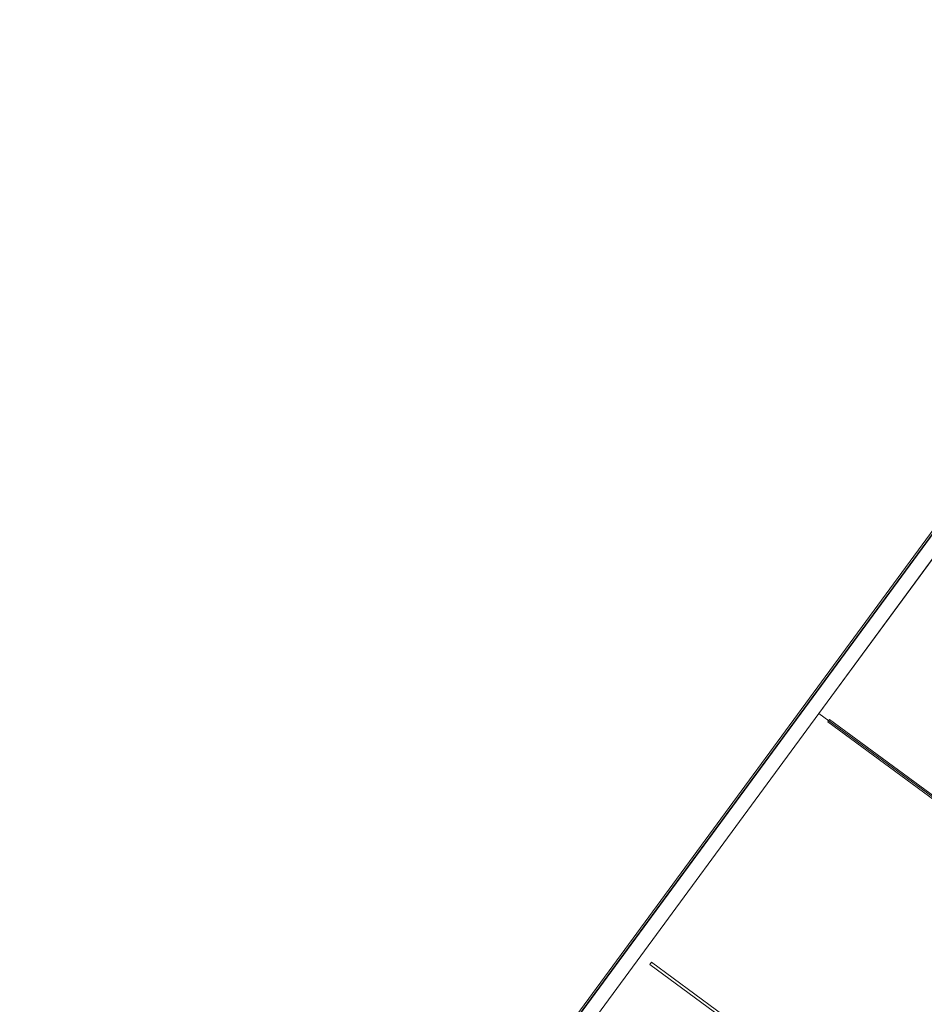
# Model space of a CAD drawing. Header units: metres. Extents: x 135583 to 135939, y 457896 to 458258.
# Tile 157 of 256: x 135756.43 to 135758.92, y 457917.88 to 457920.6. Entities that reach past the tile are written whole.
import ezdxf

# ---------------------------------------------------------------- set-up
doc = ezdxf.new("R2010")
doc.units = ezdxf.units.M
doc.layers.add('NIEUWE INSTALLATIE', color=250, linetype='Continuous', lineweight=0)

msp = doc.modelspace()

# ---------------------------------------------------------------- linework, layer by layer
at = {"layer": 'NIEUWE INSTALLATIE'}
for p, q in [((135756.4279, 457915.7647), (135759.9802, 457920.5999)), ((135759.9843, 457920.5969), (135756.4319, 457915.7617)), ((135759.985, 457920.5963), (135756.4327, 457915.7611)), ((135758.6317, 457918.687), (135759.8158, 457920.2987)), ((135758.6318, 457918.6869), (135759.8159, 457920.2987)), ((135757.6488, 457917.3493), (135758.6317, 457918.687)), ((135757.649, 457917.3492), (135758.6318, 457918.6869)), ((135759.3516, 457918.1578), (135758.6317, 457918.687)), ((135758.6318, 457918.6869), (135758.6317, 457918.687)), ((135758.6317, 457918.687), (135759.3516, 457918.1578)), ((135758.6318, 457918.6869), (135758.6317, 457918.687)), ((135758.6568, 457918.6636), (135758.6616, 457918.67)), ((135758.6568, 457918.6636), (135759.3492, 457918.1546)), ((135758.6616, 457918.67), (135759.354, 457918.161)), ((135758.1654, 457917.9947), (135758.1702, 457918.0011)), ((135758.1702, 457918.0011), (135758.8647, 457917.4905)), ((135758.1654, 457917.9947), (135758.86, 457917.4841))]:
    msp.add_line(p, q, dxfattribs=at)

doc.saveas('drawing.dxf')
